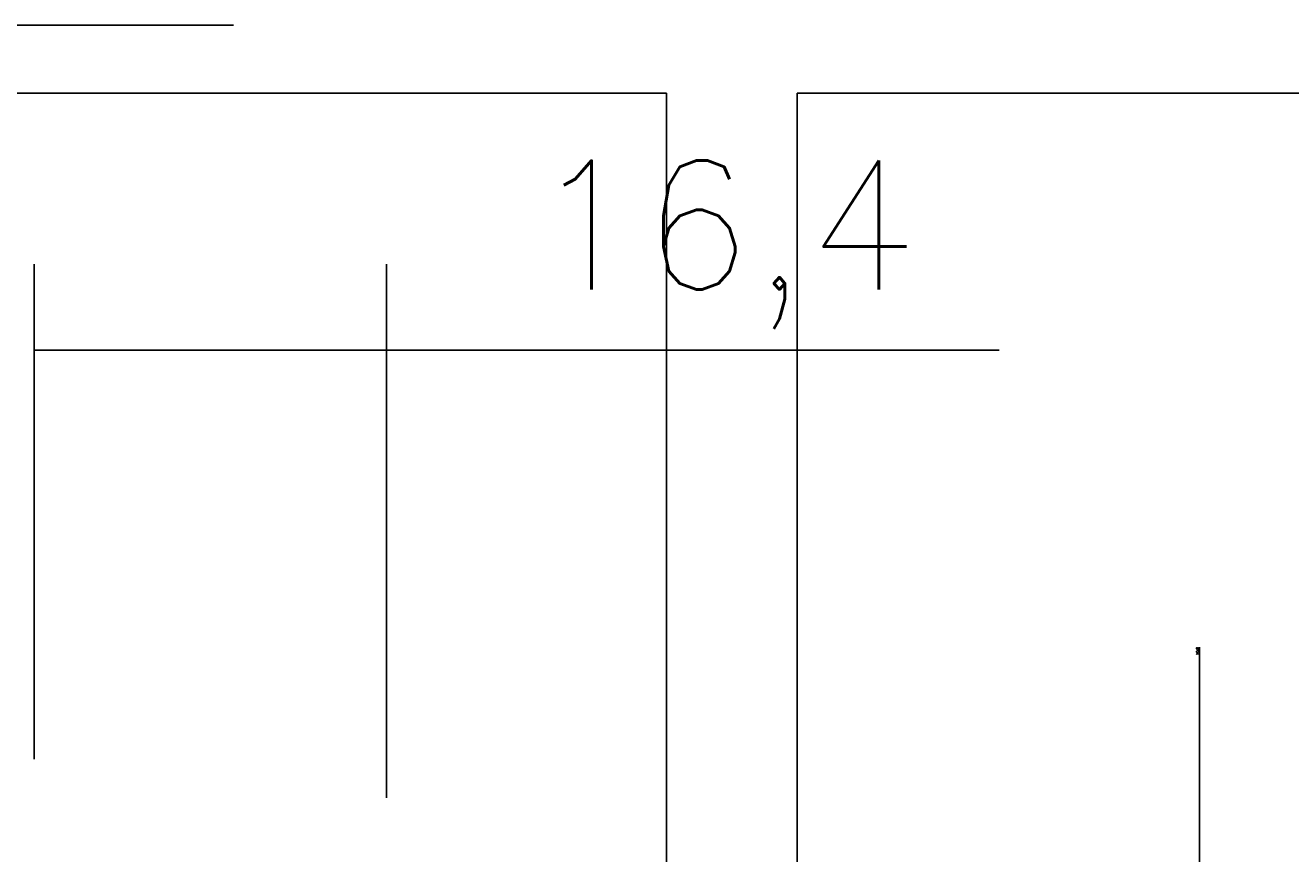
# Model space of a CAD drawing. Header units: millimetres. Extents: x 4 to 205, y 5 to 292.
# Tile 73 of 106: x 132 to 162, y 200 to 220. Entities that reach past the tile are written whole.
import ezdxf

# ---------------------------------------------------------------- set-up
doc = ezdxf.new("R2010")
doc.units = ezdxf.units.MM
doc.layers.add('1', color=7, linetype='CONTINUOUS')
doc.styles.add('DEFAULT', font='simplex.shx')
doc.dimstyles.get("Standard").update_dxf_attribs({"dimtxt": 0.18, "dimasz": 0.18, "dimexe": 0.18, "dimexo": 0.0625, "dimgap": 0.09, "dimtad": 0, "dimtih": 1, "dimtoh": 1, "dimdec": 4, "dimzin": 0, "dimdsep": 46, "dimtxsty": 'Standard', "dimcen": 0.09, "dimadec": 0, "dimazin": 0, "dimtfac": 1, "dimtdec": 4, "dimtofl": 0, "dimtmove": 0, "dimatfit": 3, "dimfxl": 1, "dimtolj": 1, "dimtzin": 0, "dimarcsym": 0})

# ---------------------------------------------------------------- blocks, each defined once
blk = doc.blocks.new('LABLE3D_2')
at = {"layer": '1', "color": 172, "linetype": 'CONTINUOUS'}
blk.add_line((137.327108, 219.57971), (130.327108, 219.57971), dxfattribs=at)
blk = doc.blocks.new('DimnDraft3D1')
at = {"layer": '1', "color": 152, "linetype": 'CONTINUOUS'}
for p, q in [((138.410588, 199.192311), (161.81148, 199.192311)), ((138.567867, 193.792311), (161.81148, 193.792311))]:
    blk.add_line(p, q, dxfattribs=at)
at = {"layer": '1', "color": 27, "linetype": 'CONTINUOUS'}
blk.add_line((159.81148, 176.117455), (159.81148, 199.317311), dxfattribs=at)
for points in [[(159.81148, 199.192311), (159.282499, 202.192309), (160.340461, 202.192313), (159.81148, 199.192311)], [(159.81148, 193.792311), (160.340461, 190.792313), (159.282499, 190.792309), (159.81148, 193.792311)]]:
    blk.add_solid(points, dxfattribs=at)
at = {"layer": '1', "color": 87, "linetype": 'CONTINUOUS', "attachment_point": 7, "rotation": 90, "line_spacing_factor": 1.204819, "style": 'DEFAULT'}
for s, insert, char_height in [('\\W01.000;10,8 ', (159.803147, 193.678705), 0.05), ('\\W01.000;M12x1 ', (160.78648, 176.792455), 3)]:
    blk.add_mtext(s, dxfattribs=dict(at, insert=insert, char_height=char_height))
blk = doc.blocks.new('DimnDraft3D5')
at = {"layer": '1', "color": 152, "linetype": 'CONTINUOUS'}
for p, q in [((132.683253, 202.489986), (132.683253, 214.014527)), ((140.885395, 201.592311), (140.885395, 214.014527))]:
    blk.add_line(p, q, dxfattribs=at)
at = {"layer": '1', "color": 27, "linetype": 'CONTINUOUS'}
blk.add_line((132.683253, 212.014527), (155.151726, 212.014527), dxfattribs=at)
for points in [[(132.683253, 212.014527), (135.683251, 212.543508), (135.683255, 211.485546), (132.683253, 212.014527)], [(140.885395, 212.014527), (137.885397, 211.485546), (137.885393, 212.543508), (140.885395, 212.014527)]]:
    blk.add_solid(points, dxfattribs=at)
at = {"layer": '1', "color": 87, "linetype": 'CONTINUOUS', "insert": (144.246726, 212.514527), "char_height": 3, "attachment_point": 7, "line_spacing_factor": 1.204819, "style": 'DEFAULT'}
blk.add_mtext('\\W01.000;16,4 ', dxfattribs=at)
blk = doc.blocks.new('DimnDraft3D1212')
at = {"layer": '1', "color": 27, "linetype": 'CONTINUOUS'}
blk.add_line((159.81148, 205.097315), (159.81148, 193.667311), dxfattribs=at)
at = {"layer": '1', "color": 152, "linetype": 'CONTINUOUS'}
for p, q in [((138.410588, 199.192311), (161.81148, 199.192311)), ((138.567867, 193.792311), (161.81148, 193.792311))]:
    blk.add_line(p, q, dxfattribs=at)
at = {"layer": '1', "color": 27, "linetype": 'CONTINUOUS'}
for points in [[(159.81148, 199.192311), (159.282499, 202.192309), (160.340461, 202.192313), (159.81148, 199.192311)], [(159.81148, 193.792311), (160.340461, 190.792313), (159.282499, 190.792309), (159.81148, 193.792311)]]:
    blk.add_solid(points, dxfattribs=at)
at = {"layer": '1', "color": 87, "linetype": 'CONTINUOUS', "insert": (159.803147, 204.915565), "char_height": 0.05, "attachment_point": 7, "rotation": 90, "line_spacing_factor": 1.204819, "style": 'DEFAULT'}
blk.add_mtext('\\W01.210;10,8 ', dxfattribs=at)

msp = doc.modelspace()

# ---------------------------------------------------------------- linework, layer by layer
at = {"layer": '1', "color": 251, "linetype": 'CONTINUOUS'}
for p, q in [((147.407, 217.999), (85.347, 217.999)), ((147.407, 217.999), (147.407, 161.734)), ((150.447, 161.734), (150.447, 217.999)), ((191.364, 217.999), (150.447, 217.999))]:
    msp.add_line(p, q, dxfattribs=at)

# ---------------------------------------------------------------- block references
at = {"layer": '1', "color": 27, "linetype": 'CONTINUOUS'}
for name in ['LABLE3D_2', 'DimnDraft3D1212']:
    msp.add_blockref(name, (0, 0), dxfattribs=at)

# ---------------------------------------------------------------- dimensions: what is measured, and where the dimension line sits
at = {"layer": '1', "color": 27, "linetype": 'CONTINUOUS', "lineweight": -3}
dim = msp.add_linear_dim(base=(140.885, 212.015), p1=(132.683, 202.49), p2=(140.885, 201.592), text='\\C87;16,4', dimstyle='Standard', override={"dimtxt": 3, "dimasz": 3, "dimexe": 2, "dimexo": 2.5, "dimgap": 1.5, "dimtad": 1, "dimtih": 0, "dimdec": 2, "dimzin": 8, "dimtxsty": 'DEFAULT', "dimsah": 1, "dimclrd": 27, "dimclre": 152, "dimclrt": 87, "dimtm": -0.005, "dimtdec": 2, "dimtofl": 1, "dimtmove": 0}, dxfattribs=at)
dim.commit()
dim.dimension.update_dxf_attribs({"geometry": 'DimnDraft3D5', "text_midpoint": (149.362, 212.015), "dimtype": 160})
dim = msp.add_linear_dim(base=(159.811, 193.792), p1=(138.411, 199.192), p2=(138.568, 193.792), angle=90, text=' \\C87;M12x1\\C87;10,8', dimstyle='Standard', override={"dimtxt": 0.05, "dimasz": 3, "dimexe": 2, "dimexo": 2.5, "dimgap": 0.025, "dimtad": 1, "dimtih": 0, "dimtoh": 0, "dimdec": 2, "dimzin": 8, "dimtxsty": 'DEFAULT', "dimsah": 1, "dimclrd": 27, "dimclre": 152, "dimclrt": 87, "dimtm": -0.005, "dimtdec": 2, "dimtofl": 1, "dimtmove": 0}, dxfattribs=at)
dim.commit()
dim.dimension.update_dxf_attribs({"geometry": 'DimnDraft3D1', "text_midpoint": (159.811, 184.989), "dimtype": 160})

doc.saveas('drawing.dxf')
